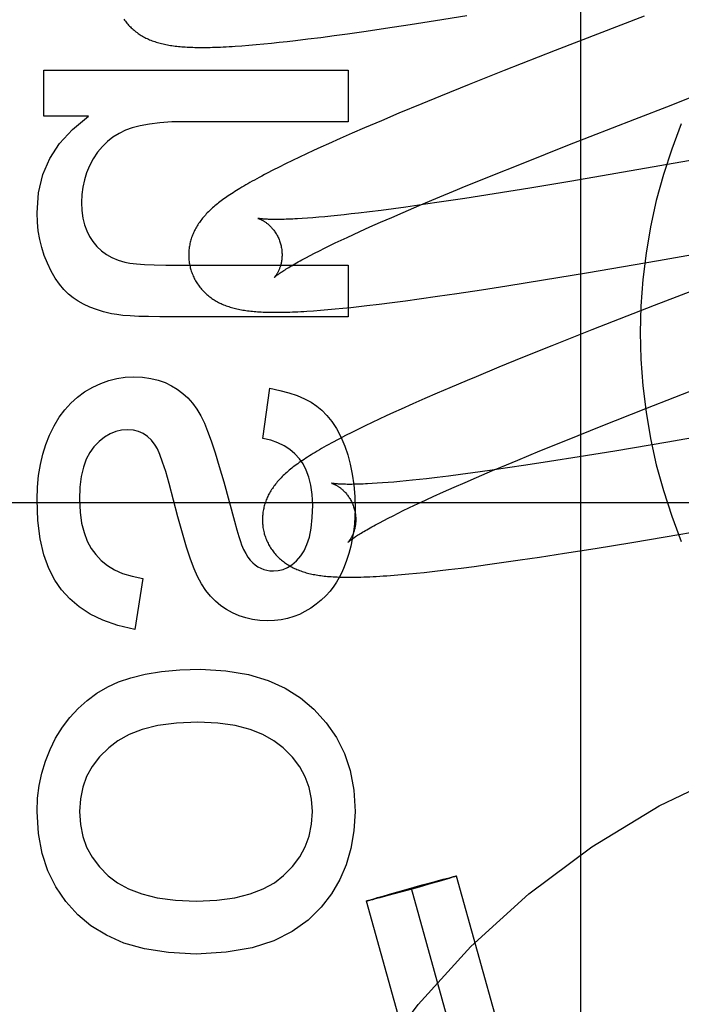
# Model space of a CAD drawing. Header units: inches. Extents: x 0 to 293, y 0 to 190.
# Tile 44 of 104: x 84.678 to 84.82, y 99.757 to 99.968. Entities that reach past the tile are written whole.
import ezdxf

# ---------------------------------------------------------------- set-up
doc = ezdxf.new("R2010")
doc.units = ezdxf.units.IN
doc.header["$LTSCALE"] = 16.1206896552
doc.header["$MEASUREMENT"] = 0
doc.linetypes.add('HIDDEN', pattern=[0.2, 0.1, -0.1])
doc.layers.add('DEFAULT_2', color=8, linetype='HIDDEN')
doc.layers.add('RIGHT_OR_MAIN_DOOR_ASSEMBLY', color=7, linetype='CONTINUOUS')

msp = doc.modelspace()

# ---------------------------------------------------------------- linework, layer by layer
at = {"layer": 'DEFAULT_2', "color": 8, "linetype": 'HIDDEN'}
for p, q in [((84.79856609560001, 99.5598561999), (84.79856609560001, 100.1646600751)), ((84.7674471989, 99.967652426), (84.7741501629, 99.9687348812)), ((84.8121209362, 99.96862046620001), (84.7930963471, 99.961224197)), ((84.7567195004, 99.9659933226), (84.7620071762, 99.9667981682)), ((84.7620071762, 99.9667981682), (84.7674471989, 99.967652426)), ((84.74286901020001, 99.96404873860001), (84.7457080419, 99.9644234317)), ((84.7457080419, 99.9644234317), (84.7486200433, 99.96482202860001)), ((84.7486200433, 99.96482202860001), (84.7526111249, 99.9653887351)), ((84.7526111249, 99.9653887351), (84.7567195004, 99.9659933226)), ((84.72594866, 99.9622473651), (84.727454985, 99.96236487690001)), ((84.727454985, 99.96236487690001), (84.72903415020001, 99.96250003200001)), ((84.72903415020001, 99.96250003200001), (84.7306483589, 99.9626494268)), ((84.7306483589, 99.9626494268), (84.7322867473, 99.96281142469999)), ((84.7322867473, 99.96281142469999), (84.73396009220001, 99.9629865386)), ((84.73396009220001, 99.9629865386), (84.7356720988, 99.9631747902)), ((84.7356720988, 99.9631747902), (84.7374199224, 99.96337554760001)), ((84.7374199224, 99.96337554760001), (84.74010577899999, 99.9636990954)), ((84.74010577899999, 99.9636990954), (84.74286901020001, 99.96404873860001)), ((84.7930963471, 99.961224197), (84.78213958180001, 99.9569072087)), ((84.6835484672, 99.9471339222), (84.6835484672, 99.9570180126)), ((84.6835484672, 99.9570180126), (84.7487462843, 99.9570180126)), ((84.7487462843, 99.9570180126), (84.7487462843, 99.9459674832)), ((84.78213958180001, 99.9569072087), (84.7746901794, 99.9539322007)), ((84.7746901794, 99.9539322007), (84.7684981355, 99.95142594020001)), ((84.76448660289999, 99.94978206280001), (84.7596199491, 99.9477617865)), ((84.7684981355, 99.95142594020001), (84.76448660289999, 99.94978206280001)), ((84.8101233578, 99.9465001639), (84.81795636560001, 99.94953712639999)), ((84.7596199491, 99.9477617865), (84.7558556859, 99.94617583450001)), ((84.693125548, 99.9471339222), (84.6835484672, 99.9471339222)), ((84.7487462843, 99.9459674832), (84.7138144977, 99.9459674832)), ((84.7558556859, 99.94617583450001), (84.7522147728, 99.9446186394)), ((84.7957880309, 99.9408993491), (84.8101233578, 99.9465001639)), ((84.7495696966, 99.9434705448), (84.7470013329, 99.942339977)), ((84.7522147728, 99.9446186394), (84.7495696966, 99.9434705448)), ((84.8602381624, 99.9442500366), (84.7966576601, 99.9332369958)), ((84.7445097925, 99.94122608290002), (84.7428946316, 99.9404936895)), ((84.7470013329, 99.942339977), (84.7445097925, 99.94122608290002)), ((84.7397834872, 99.93905620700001), (84.7382772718, 99.9383456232)), ((84.7413200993, 99.93977091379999), (84.7397834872, 99.93905620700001)), ((84.7428946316, 99.9404936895), (84.7413200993, 99.93977091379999)), ((84.78620076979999, 99.93710194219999), (84.7957880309, 99.9408993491)), ((84.7353435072, 99.9369281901), (84.7339449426, 99.9362341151)), ((84.73679494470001, 99.9376354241), (84.7353435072, 99.9369281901)), ((84.7382772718, 99.9383456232), (84.73679494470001, 99.9376354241)), ((84.77903300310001, 99.9342222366), (84.78620076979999, 99.93710194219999)), ((84.7326220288, 99.93556456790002), (84.7313868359, 99.9349263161)), ((84.7339449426, 99.9362341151), (84.7326220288, 99.93556456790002)), ((84.7731420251, 99.9318207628), (84.77903300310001, 99.9342222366)), ((84.7966576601, 99.9332369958), (84.7876371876, 99.93173509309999)), ((84.7876371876, 99.93173509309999), (84.7800156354, 99.9305024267)), ((84.7639490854, 99.92798837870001), (84.76752441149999, 99.92949328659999)), ((84.7687058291, 99.9287587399), (84.7648338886, 99.9281927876)), ((84.773734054, 99.9295191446), (84.7687058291, 99.9287587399)), ((84.7800156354, 99.9305024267), (84.773734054, 99.9295191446)), ((84.7509130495, 99.92635588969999), (84.7493715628, 99.9261786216)), ((84.7533135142, 99.9266445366), (84.7509130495, 99.92635588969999)), ((84.755815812, 99.9269598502), (84.7533135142, 99.9266445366)), ((84.7584154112, 99.9273010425), (84.755815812, 99.9269598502)), ((84.7580556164, 99.9254569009), (84.760522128, 99.9265250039)), ((84.7611077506, 99.92766724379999), (84.7584154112, 99.9273010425)), ((84.760522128, 99.9265250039), (84.7639490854, 99.92798837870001)), ((84.7648338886, 99.9281927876), (84.7611077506, 99.92766724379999)), ((84.740017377, 99.92528945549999), (84.7389023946, 99.9252131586)), ((84.7411904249, 99.9253783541), (84.740017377, 99.92528945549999)), ((84.7424200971, 99.9254799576), (84.7411904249, 99.9253783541)), ((84.74370510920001, 99.9255943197), (84.7424200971, 99.9254799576)), ((84.7450441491, 99.92572144), (84.74370510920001, 99.9255943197)), ((84.7464357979, 99.92586126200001), (84.7450441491, 99.92572144)), ((84.7478787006, 99.9260136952), (84.7464357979, 99.92586126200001)), ((84.7493715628, 99.9261786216), (84.7478787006, 99.9260136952)), ((84.7534082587, 99.92340323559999), (84.7556829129, 99.92441578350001)), ((84.7556829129, 99.92441578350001), (84.7580556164, 99.9254569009)), ((84.7498469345, 99.92178389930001), (84.7512360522, 99.922421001)), ((84.7512360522, 99.922421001), (84.7534082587, 99.92340323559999)), ((84.8151918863, 99.91621765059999), (84.85264358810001, 99.9227563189)), ((84.7459760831, 99.9199636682), (84.747215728, 99.92055464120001)), ((84.747215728, 99.92055464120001), (84.7485064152, 99.92116158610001)), ((84.7485064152, 99.92116158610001), (84.7498469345, 99.92178389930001)), ((84.7415512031, 99.91777267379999), (84.74257519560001, 99.9182931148)), ((84.74257519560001, 99.9182931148), (84.74365469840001, 99.91883223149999)), ((84.74365469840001, 99.91883223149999), (84.74478869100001, 99.9193893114)), ((84.74478869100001, 99.9193893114), (84.7459760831, 99.9199636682)), ((84.7396750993, 99.9167917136), (84.74058403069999, 99.9172718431)), ((84.74058403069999, 99.9172718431), (84.7415512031, 99.91777267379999)), ((84.7998296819, 99.9135875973), (84.8151918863, 99.91621765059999)), ((84.7125866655, 99.9152103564), (84.7487462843, 99.9152103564)), ((84.7487462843, 99.9152103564), (84.7487462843, 99.9041598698)), ((84.782753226, 99.91078419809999), (84.79060210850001, 99.91205204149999)), ((84.79060210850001, 99.91205204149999), (84.7998296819, 99.9135875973)), ((84.7720167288, 99.9091285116), (84.7773074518, 99.90993122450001)), ((84.7773074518, 99.90993122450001), (84.782753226, 99.91078419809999)), ((84.82661739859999, 99.9113283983), (84.8142635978, 99.9065328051)), ((84.7581728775, 99.90719484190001), (84.7610086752, 99.90756656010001)), ((84.7610086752, 99.90756656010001), (84.7639181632, 99.907962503)), ((84.7639181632, 99.907962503), (84.767908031, 99.90852628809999)), ((84.767908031, 99.90852628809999), (84.7720167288, 99.9091285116)), ((84.7413076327, 99.9054247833), (84.7427876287, 99.90553674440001)), ((84.7427876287, 99.90553674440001), (84.7443461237, 99.90566669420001)), ((84.7443461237, 99.90566669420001), (84.7459628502, 99.9058130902)), ((84.7459628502, 99.9058130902), (84.7476143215, 99.9059734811)), ((84.7476143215, 99.9059734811), (84.7492894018, 99.90614617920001)), ((84.7492894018, 99.90614617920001), (84.75099251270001, 99.9063310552)), ((84.75099251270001, 99.9063310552), (84.7527310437, 99.9065284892)), ((84.7527310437, 99.9065284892), (84.755411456, 99.9068482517)), ((84.755411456, 99.9068482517), (84.7581728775, 99.90719484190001)), ((84.8142635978, 99.9065328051), (84.8009741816, 99.90132141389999)), ((84.7487462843, 99.9041598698), (84.7083506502, 99.9041598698)), ((84.8009741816, 99.90132141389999), (84.79236867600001, 99.8978986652)), ((84.79236867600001, 99.8978986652), (84.7861092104, 99.8953751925)), ((84.7861092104, 99.8953751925), (84.7810474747, 99.8933078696)), ((84.7810474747, 99.8933078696), (84.7761464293, 99.89127807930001)), ((84.7742350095, 99.8904776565), (84.7705020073, 99.88889785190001)), ((84.7761464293, 99.89127807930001), (84.7742350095, 99.8904776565)), ((84.7304516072, 99.87800704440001), (84.7319250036, 99.88881196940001)), ((84.7705020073, 99.88889785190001), (84.7677846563, 99.8877321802)), ((84.8125120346, 99.884475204), (84.8268518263, 99.8900731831)), ((84.7651412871, 99.8865835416), (84.7625753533, 99.8854526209)), ((84.7677846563, 99.8877321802), (84.7651412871, 99.8865835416)), ((84.7600874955, 99.88433879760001), (84.75847256, 99.8836053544)), ((84.7625753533, 99.8854526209), (84.7600874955, 99.88433879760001)), ((84.80290514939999, 99.8806750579), (84.8125120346, 99.884475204)), ((84.7553587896, 99.8821640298), (84.7538628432, 99.8814568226)), ((84.7568953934, 99.8828801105), (84.7553587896, 99.8821640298)), ((84.75847256, 99.8836053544), (84.7568953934, 99.8828801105)), ((84.7509621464, 99.88005230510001), (84.7495485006, 99.8793490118)), ((84.75239997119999, 99.88075444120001), (84.7509621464, 99.88005230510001)), ((84.7538628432, 99.8814568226), (84.75239997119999, 99.88075444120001)), ((84.7957125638, 99.87779045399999), (84.80290514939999, 99.8806750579)), ((84.8335118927, 99.8800681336), (84.8172095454, 99.87725307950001)), ((84.7495485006, 99.8793490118), (84.74818239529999, 99.8786553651)), ((84.789793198, 99.87538263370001), (84.7957125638, 99.87779045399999)), ((84.8172095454, 99.87725307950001), (84.80586607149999, 99.87534582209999)), ((84.7850628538, 99.87343069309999), (84.789793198, 99.87538263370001)), ((84.7981993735, 99.8740940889), (84.79186068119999, 99.8730896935)), ((84.80586607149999, 99.87534582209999), (84.7981993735, 99.8740940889)), ((84.7828428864, 99.87172359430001), (84.77905180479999, 99.8711773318)), ((84.77966087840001, 99.8711637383), (84.781426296, 99.8719096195)), ((84.781426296, 99.8719096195), (84.7850628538, 99.87343069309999)), ((84.7867718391, 99.8723083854), (84.7828428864, 99.87172359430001)), ((84.79186068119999, 99.8730896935), (84.7867718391, 99.8723083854)), ((84.7654814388, 99.8694236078), (84.7639863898, 99.86925696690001)), ((84.7678132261, 99.8696963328), (84.7654814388, 99.8694236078)), ((84.77024813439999, 99.8699958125), (84.7678132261, 99.8696963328)), ((84.7727816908, 99.8703213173), (84.77024813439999, 99.8699958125)), ((84.7754094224, 99.8706720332), (84.7727816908, 99.8703213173)), ((84.7737821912, 99.868637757), (84.7762424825, 99.869703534)), ((84.77905180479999, 99.8711773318), (84.7754094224, 99.8706720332)), ((84.7762424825, 99.869703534), (84.77966087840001, 99.8711637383)), ((84.7220726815, 99.86872649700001), (84.7243834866, 99.8602951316)), ((84.7549697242, 99.8684401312), (84.7539048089, 99.8683734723)), ((84.7560933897, 99.8685191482), (84.7549697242, 99.8684401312)), ((84.7572742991, 99.8686106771), (84.7560933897, 99.8685191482)), ((84.758510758, 99.86871478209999), (84.7572742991, 99.8686106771)), ((84.7598013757, 99.86883148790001), (84.758510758, 99.86871478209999)), ((84.76114501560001, 99.86896079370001), (84.7598013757, 99.86883148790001)), ((84.7625404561, 99.86910265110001), (84.76114501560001, 99.86896079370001)), ((84.7639863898, 99.86925696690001), (84.7625404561, 99.86910265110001)), ((84.7691468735, 99.8665886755), (84.7714155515, 99.8675989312)), ((84.7714155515, 99.8675989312), (84.7737821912, 99.868637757)), ((84.7655948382, 99.8649729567), (84.7669803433, 99.8656086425)), ((84.7669803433, 99.8656086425), (84.7691468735, 99.8665886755)), ((85.14876609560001, 99.86426010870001), (84.64876609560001, 99.86426010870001)), ((84.7605500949, 99.8625838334), (84.7617342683, 99.8631568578)), ((84.7617342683, 99.8631568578), (84.76297059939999, 99.86374648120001)), ((84.76297059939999, 99.86374648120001), (84.7642578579, 99.8643520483)), ((84.7642578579, 99.8643520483), (84.7655948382, 99.8649729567)), ((84.7563567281, 99.8604712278), (84.7573211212, 99.8609708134)), ((84.7573211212, 99.8609708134), (84.7583424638, 99.86149011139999)), ((84.7583424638, 99.86149011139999), (84.7594191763, 99.8620280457)), ((84.7594191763, 99.8620280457), (84.7605500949, 99.8625838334)), ((84.7554504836, 99.8599923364), (84.7563567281, 99.8604712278)), ((84.81997692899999, 99.85753452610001), (84.8388353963, 99.8607931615)), ((84.809541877, 99.8557801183), (84.81997692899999, 99.85753452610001)), ((84.8016352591, 99.8544874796), (84.809541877, 99.8557801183)), ((84.7855803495, 99.85200840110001), (84.7897236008, 99.85262479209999)), ((84.7897236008, 99.85262479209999), (84.79505048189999, 99.8534429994)), ((84.79505048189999, 99.8534429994), (84.8016352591, 99.8544874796)), ((84.77294418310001, 99.8502738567), (84.77573959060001, 99.8506347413)), ((84.77573959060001, 99.8506347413), (84.778609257, 99.8510200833)), ((84.778609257, 99.8510200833), (84.7815514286, 99.85142890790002)), ((84.7815514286, 99.85142890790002), (84.7855803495, 99.85200840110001)), ((84.7585582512, 99.8487439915), (84.7601424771, 99.8488760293)), ((84.7601424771, 99.8488760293), (84.7617419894, 99.8490208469)), ((84.7617419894, 99.8490208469), (84.7633638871, 99.8491782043)), ((84.7633638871, 99.8491782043), (84.7650190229, 99.84934855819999)), ((84.7650190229, 99.84934855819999), (84.766714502, 99.8495322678)), ((84.766714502, 99.8495322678), (84.7684500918, 99.84972902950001)), ((84.7684500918, 99.84972902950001), (84.7702224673, 99.8499381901)), ((84.7702224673, 99.8499381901), (84.77294418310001, 99.8502738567)), ((84.7047285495, 99.84804797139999), (84.7030095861, 99.8371203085)), ((84.76462158, 99.7823248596), (84.76739737, 99.7830810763)), ((84.7681617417, 99.7830853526), (84.7665089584, 99.7826124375)), ((84.76739737, 99.7830810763), (84.7690886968, 99.78353364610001)), ((84.7695762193, 99.7834961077), (84.7681617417, 99.7830853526)), ((84.7690886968, 99.78353364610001), (84.7700744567, 99.7837926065)), ((84.7703579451, 99.7837270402), (84.7695762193, 99.7834961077)), ((84.7700744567, 99.7837926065), (84.7706625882, 99.78394418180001)), ((84.7708984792, 99.7838896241), (84.7703579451, 99.7837270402)), ((84.7706625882, 99.78394418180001), (84.7710576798, 99.7840438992)), ((84.7711712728, 99.7839732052), (84.7708984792, 99.7838896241)), ((84.7710576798, 99.7840438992), (84.7713078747, 99.7841055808)), ((84.771403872, 99.7840458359), (84.7711712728, 99.7839732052)), ((84.7713078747, 99.7841055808), (84.7714520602, 99.78414030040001)), ((84.7715360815, 99.7840880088), (84.771403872, 99.7840458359)), ((84.7716496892, 99.7841250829), (84.7715360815, 99.7840880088)), ((84.8107745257, 99.64454519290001), (84.7719337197, 99.7842350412)), ((84.7599768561, 99.78078747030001), (84.7572010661, 99.7800312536)), ((84.75808947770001, 99.7804998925), (84.7611879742, 99.7813731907)), ((84.7634104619, 99.7817391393), (84.7599768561, 99.78078747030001)), ((84.7611879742, 99.7813731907), (84.76462158, 99.7823248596)), ((84.80114002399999, 99.6418663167), (84.7622992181, 99.781556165)), ((84.7665089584, 99.7826124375), (84.7634104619, 99.7817391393)), ((84.7915055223, 99.6391874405), (84.7526647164, 99.77887728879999)), ((84.75294874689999, 99.77898724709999), (84.7530623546, 99.77902432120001)), ((84.7530623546, 99.77902432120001), (84.7531945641, 99.77906649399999)), ((84.75329056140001, 99.77900674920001), (84.7531463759, 99.77897202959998)), ((84.7531945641, 99.77906649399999), (84.7534271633, 99.7791391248)), ((84.7535407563, 99.7790684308), (84.75329056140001, 99.77900674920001)), ((84.7534271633, 99.7791391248), (84.7536999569, 99.7792227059)), ((84.7539358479, 99.7791681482), (84.7535407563, 99.7790684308)), ((84.7536999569, 99.7792227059), (84.754240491, 99.77938528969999)), ((84.75452397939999, 99.77931972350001), (84.7539358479, 99.7791681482)), ((84.754240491, 99.77938528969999), (84.7550222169, 99.77961622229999)), ((84.75550973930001, 99.7795786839), (84.75452397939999, 99.77931972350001)), ((84.7550222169, 99.77961622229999), (84.7564366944, 99.7800269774)), ((84.7572010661, 99.7800312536), (84.75550973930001, 99.7795786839)), ((84.7564366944, 99.7800269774), (84.75808947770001, 99.7804998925))]:
    msp.add_line(p, q, dxfattribs=at)
for points in [[(84.70067933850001, 99.9679702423), (84.7008358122, 99.9677435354), (84.7009972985, 99.9675213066), (84.7011637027, 99.96730356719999), (84.7013349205, 99.96709033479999), (84.701510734, 99.9668817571), (84.70169093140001, 99.9666779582), (84.70187538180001, 99.9664789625), (84.7020638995, 99.96628485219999), (84.7022564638, 99.9660955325), (84.7024530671, 99.9659109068), (84.7026535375, 99.96573104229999), (84.7028576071, 99.965556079), (84.7030656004, 99.9653856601), (84.7032776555, 99.9652196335), (84.7034942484, 99.96505762), (84.7037159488, 99.96489924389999), (84.70394286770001, 99.9647445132), (84.70417552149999, 99.9645931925), (84.7044134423, 99.9644457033), (84.7046565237, 99.9643021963), (84.7049041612, 99.96416307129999), (84.7051557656, 99.9640286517), (84.7054110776, 99.9638990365), (84.7056695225, 99.9637744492), (84.70593145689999, 99.96365464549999), (84.7061970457, 99.96353949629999), (84.7064664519, 99.9634288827), (84.7067399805, 99.96332264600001), (84.707017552, 99.96322078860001), (84.7072992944, 99.9631232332), (84.7075850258, 99.9630300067), (84.7078746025, 99.9629411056), (84.7081680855, 99.96285645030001), (84.7084655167, 99.9627759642), (84.7087668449, 99.9626995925), (84.7090720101, 99.9626272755), (84.7093810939, 99.9625589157), (84.7096940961, 99.9624944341), (84.7100111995, 99.9624337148), (84.7103325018, 99.96237666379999), (84.7106582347, 99.9623231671), (84.7109885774, 99.9622731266), (84.7113237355, 99.9622264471), (84.7116637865, 99.9621830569), (84.7120092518, 99.9621428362), (84.7123605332, 99.96210569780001), (84.7127181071, 99.9620715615), (84.7130824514, 99.9620403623), (84.7134540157, 99.9620120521), (84.7138332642, 99.9619865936), (84.71422067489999, 99.96196396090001), (84.71461674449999, 99.96194413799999), (84.7150219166, 99.961927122), (84.7154366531, 99.9619129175), (84.7158614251, 99.96190153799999), (84.7162966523, 99.96189300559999), (84.7167429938, 99.9618873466), (84.7172010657, 99.9618845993), (84.7176715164, 99.9618848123), (84.7181550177, 99.9618880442), (84.71865222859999, 99.9618943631), (84.719163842, 99.9619038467), (84.7196905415, 99.961916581), (84.7202330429, 99.96193266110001), (84.7207920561, 99.96195218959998), (84.72136832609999, 99.96197527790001), (84.7219625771, 99.96200204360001), (84.7225755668, 99.9620326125), (84.7232080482, 99.9620671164), (84.7238607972, 99.96210569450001), (84.7245346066, 99.9621484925), (84.72594866, 99.9622473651)], [(84.81795636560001, 99.94953712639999), (84.8213166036, 99.95083725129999), (84.8224357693, 99.9512700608)], [(84.6820750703, 99.9264449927), (84.68242028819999, 99.9307379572), (84.6833326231, 99.9346410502), (84.6847825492, 99.9381055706), (84.6868586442, 99.94127762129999), (84.6896494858, 99.94430330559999), (84.693125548, 99.9471339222)], [(84.7138144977, 99.9459674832), (84.7109520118, 99.94590354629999), (84.7083946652, 99.94573745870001), (84.7061531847, 99.945464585), (84.70419538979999, 99.94509883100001), (84.70248909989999, 99.9446541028), (84.7010450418, 99.9441257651)], [(84.7010450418, 99.9441257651), (84.6996377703, 99.9434491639), (84.6983411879, 99.94264470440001), (84.697164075, 99.9417229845), (84.6960800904, 99.9406522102), (84.695062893, 99.9394005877), (84.6941212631, 99.9379787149)], [(84.6941212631, 99.9379787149), (84.69333643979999, 99.9365009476), (84.6927002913, 99.935005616), (84.69221604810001, 99.9335048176), (84.69187401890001, 99.93196226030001), (84.6916645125, 99.93034165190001), (84.6915907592, 99.92865509)], [(84.7313868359, 99.9349263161), (84.7308018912, 99.9346191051), (84.73023754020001, 99.9343193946), (84.7296930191, 99.9340269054), (84.7291676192, 99.9337413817), (84.7286605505, 99.9334625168), (84.7281711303, 99.93319005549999), (84.7276984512, 99.9329236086), (84.7272417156, 99.93266283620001), (84.7268000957, 99.93240736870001), (84.7263728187, 99.9321568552), (84.7259591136, 99.9319109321), (84.7255582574, 99.93166924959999), (84.725169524, 99.9314314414), (84.7247922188, 99.9311971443), (84.7244257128, 99.9309660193), (84.7240693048, 99.93073766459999), (84.7237226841, 99.9305119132), (84.7233854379, 99.93028852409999), (84.72305722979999, 99.9300672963), (84.7227377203, 99.92984801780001), (84.7224265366, 99.9296304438), (84.722123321, 99.9294143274), (84.7218277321, 99.9291994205), (84.7215394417, 99.9289854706), (84.7212581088, 99.9287722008), (84.7209833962, 99.92855931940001), (84.7207150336, 99.9283465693), (84.7204526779, 99.92813361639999), (84.7201962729, 99.9279203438), (84.7199456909, 99.92770656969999)], [(84.76752441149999, 99.92949328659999), (84.7721857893, 99.93142740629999), (84.7731420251, 99.9318207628)], [(84.6915907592, 99.92865509), (84.6916765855, 99.9269063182), (84.69189640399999, 99.9253057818), (84.6922554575, 99.9238591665), (84.6927380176, 99.92254941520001), (84.69332835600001, 99.921359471), (84.6940317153, 99.9202950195)], [(84.6842851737, 99.9156400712), (84.6836281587, 99.917266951), (84.683084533, 99.9189587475), (84.6826523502, 99.9207110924), (84.6823374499, 99.92253709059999), (84.68214567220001, 99.9244498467), (84.6820750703, 99.9264449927)], [(84.7199456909, 99.92770656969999), (84.7197007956, 99.92749209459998), (84.719461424, 99.92727668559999), (84.71922752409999, 99.9270602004), (84.7189989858, 99.9268424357), (84.7187758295, 99.92662330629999), (84.7185580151, 99.9264026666), (84.7183456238, 99.9261804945), (84.718138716, 99.9259567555), (84.7179373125, 99.9257313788), (84.7177414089, 99.92550427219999), (84.7175511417, 99.9252755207), (84.7173666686, 99.92504526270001), (84.7171879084, 99.9248133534), (84.7170149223, 99.9245798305), (84.7168475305, 99.92434439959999), (84.7166856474, 99.9241068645), (84.7165292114, 99.9238670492), (84.7163780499, 99.9236245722), (84.7162325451, 99.9233799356), (84.716092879, 99.9231333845), (84.7159593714, 99.9228854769), (84.715832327, 99.92263686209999), (84.7157117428, 99.9223876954), (84.7155977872, 99.9221385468), (84.715490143, 99.9218889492), (84.7153887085, 99.92163883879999), (84.7152931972, 99.92138760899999), (84.7152033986, 99.9211346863), (84.7151192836, 99.9208798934), (84.7150407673, 99.92062278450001), (84.71496800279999, 99.92036360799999), (84.7149011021, 99.92010251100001), (84.7148401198, 99.91983940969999), (84.7147851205, 99.91957422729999), (84.71473622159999, 99.9193071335), (84.7146935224, 99.9190382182), (84.71465713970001, 99.9187676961), (84.7146271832, 99.9184958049), (84.7146037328, 99.91822261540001), (84.7145868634, 99.9179481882), (84.71457666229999, 99.9176728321), (84.71457320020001, 99.9173968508), (84.7145765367, 99.9171203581), (84.7145867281, 99.9168434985), (84.7146038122, 99.916566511), (84.71462782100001, 99.9162895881), (84.7146587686, 99.9160130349), (84.71469664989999, 99.9157371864), (84.7147414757, 99.9154621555), (84.7147932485, 99.9151880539), (84.7148519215, 99.91491522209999), (84.7149174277, 99.91464400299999), (84.71497909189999, 99.9144125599)], [(84.7294076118, 99.9252355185), (84.72939477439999, 99.9252383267), (84.72938411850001, 99.9252407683), (84.729389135, 99.9252394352), (84.7294039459, 99.9252354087), (84.7294264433, 99.92522897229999), (84.7294562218, 99.92522001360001), (84.7294930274, 99.9252083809), (84.72953661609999, 99.9251939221), (84.7295865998, 99.92517653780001), (84.7296426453, 99.92515611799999), (84.7297043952, 99.9251325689), (84.7297715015, 99.9251058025), (84.7298436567, 99.9250757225), (84.7299204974, 99.9250422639), (84.7300018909, 99.9250052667), (84.7300876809, 99.92496457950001), (84.73017760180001, 99.924920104), (84.73027142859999, 99.9248717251), (84.7303689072, 99.9248193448), (84.7304697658, 99.924762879), (84.7305738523, 99.92470217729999), (84.7306809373, 99.92463713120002), (84.7307909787, 99.92456751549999), (84.7309039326, 99.9244930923), (84.7310195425, 99.9244137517), (84.7311375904, 99.924329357), (84.7312578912, 99.92423974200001), (84.7313801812, 99.9241447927), (84.731504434, 99.92404419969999), (84.7316306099, 99.9239376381), (84.7317583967, 99.9238249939), (84.7318875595, 99.9237060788), (84.7320177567, 99.92358079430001), (84.73214861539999, 99.92344907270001), (84.7322799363, 99.92331066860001), (84.7324115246, 99.92316531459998), (84.7325429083, 99.9230130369), (84.7326736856, 99.92285379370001), (84.7328034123, 99.92268760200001), (84.7329316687, 99.9225144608), (84.7330579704, 99.9223344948), (84.7331818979, 99.92214776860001), (84.7333028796, 99.9219546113), (84.7334203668, 99.9217553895), (84.7335339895, 99.9215502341), (84.7336434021, 99.9213392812), (84.7337480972, 99.9211230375), (84.7338476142, 99.9209020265), (84.7339416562, 99.9206764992), (84.7340299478, 99.9204467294), (84.7341121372, 99.9202133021), (84.7341878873, 99.9199769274), (84.73424808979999, 99.91977033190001)], [(84.7389023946, 99.9252131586), (84.73784692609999, 99.92514928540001), (84.737341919, 99.9251219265), (84.7368522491, 99.925097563), (84.7363780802, 99.92507614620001), (84.73591953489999, 99.9250576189), (84.7354767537, 99.9250419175), (84.7350498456, 99.9250289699), (84.7346389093, 99.92501869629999), (84.73424402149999, 99.9250110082), (84.733865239, 99.9250058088), (84.73350260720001, 99.92500299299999), (84.7331561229, 99.92500244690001), (84.73282576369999, 99.92500404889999), (84.7325115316, 99.9250076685), (84.7322133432, 99.9250131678), (84.7319313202, 99.925020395), (84.7316654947, 99.9250291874), (84.7314158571, 99.925039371), (84.7311824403, 99.9250507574), (84.7309649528, 99.9250631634), (84.7307632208, 99.9250763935), (84.73057686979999, 99.92509026), (84.7304055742, 99.925104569), (84.7302490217, 99.92511912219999), (84.73010688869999, 99.9251337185), (84.7299788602, 99.9251481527), (84.7298646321, 99.925162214), (84.72976378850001, 99.9251757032), (84.7296759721, 99.9251884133), (84.7296006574, 99.92520016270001), (84.7295373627, 99.92521076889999), (84.72948561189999, 99.92522005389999), (84.729444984, 99.92522783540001), (84.7294148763, 99.92523397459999), (84.7294076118, 99.9252355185)], [(84.6940317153, 99.9202950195), (84.6949164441, 99.9192339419), (84.6958940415, 99.918306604), (84.6969530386, 99.9175175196), (84.69812784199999, 99.91685314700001), (84.699452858, 99.9162999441), (84.7009166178, 99.9158624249)], [(84.7342480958, 99.91977031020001), (84.7343038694, 99.91955953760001), (84.7343609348, 99.9193179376), (84.7344109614, 99.919075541), (84.7344538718, 99.9188331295), (84.7344896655, 99.9185913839), (84.7345184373, 99.91835068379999), (84.73454031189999, 99.9181113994), (84.7345554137, 99.9178742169), (84.7345639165, 99.9176398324), (84.7345660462, 99.9174085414), (84.7345620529, 99.91718064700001), (84.7345522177, 99.9169567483), (84.7345368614, 99.91673742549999), (84.73451631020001, 99.91652294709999), (84.734490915, 99.91631366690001), (84.7344610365, 99.9161098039), (84.73442704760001, 99.91591160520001), (84.73438931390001, 99.9157192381), (84.73434822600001, 99.9155329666), (84.7343040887, 99.915352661), (84.7342571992, 99.9151782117), (84.7342079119, 99.9150097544), (84.7341565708, 99.9148473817), (84.7341034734, 99.9146910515), (84.7340489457, 99.9145408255), (84.7339931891, 99.9143964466), (84.7339363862, 99.91425766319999), (84.7338788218, 99.9141245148), (84.7338207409, 99.913996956), (84.7337624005, 99.91387498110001), (84.73370407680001, 99.9137586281), (84.73364592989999, 99.9136477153), (84.7335881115, 99.9135420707), (84.73353087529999, 99.91344172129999), (84.73347443, 99.91334661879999), (84.733419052, 99.9132568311), (84.7333650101, 99.9131724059), (84.7333125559, 99.9130933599), (84.733261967, 99.9130197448), (84.7332134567, 99.9129515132), (84.73316722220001, 99.9128885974), (84.7331236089, 99.9128311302), (84.7330829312, 99.91277918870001), (84.7330455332, 99.9127328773), (84.73301177, 99.9126923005), (84.7329819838, 99.91265753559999), (84.7329565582, 99.91262869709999), (84.7329357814, 99.9126057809), (84.7329199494, 99.9125887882), (84.7329094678, 99.9125778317), (84.7329047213, 99.9125729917)], [(84.7009166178, 99.9158624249), (84.7019640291, 99.91566426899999), (84.70335693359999, 99.9155016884), (84.7050826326, 99.9153744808), (84.7071792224, 99.9152832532), (84.7096847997, 99.9152286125), (84.7125866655, 99.9152103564)], [(84.7329061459, 99.9125743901), (84.7329141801, 99.9125821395), (84.73292935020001, 99.9125964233), (84.7329522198, 99.91261744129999), (84.7329833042, 99.9126453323), (84.7330232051, 99.91268029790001), (84.73307234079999, 99.91272236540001), (84.73313117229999, 99.9127715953), (84.7332001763, 99.91282805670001), (84.73327983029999, 99.9128918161), (84.73337058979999, 99.9129629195), (84.7334729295, 99.91304142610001), (84.7335872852, 99.91312736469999), (84.7337141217, 99.91322078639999), (84.7338538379, 99.91332169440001), (84.7340068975, 99.91343014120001), (84.734173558, 99.9135460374), (84.7343541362, 99.9136693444), (84.7345488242, 99.91379994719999), (84.7347578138, 99.9139377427), (84.7349812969, 99.9140826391), (84.7352194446, 99.91423454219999), (84.735472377, 99.9143933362), (84.7357402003, 99.9145589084), (84.736022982, 99.9147311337), (84.736320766, 99.9149098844), (84.7366335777, 99.91509503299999), (84.7369614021, 99.9152864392), (84.7373042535, 99.9154839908), (84.7376621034, 99.9156875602), (84.7380349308, 99.9158970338), (84.7384226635, 99.9161122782), (84.7388252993, 99.91633320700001), (84.73924278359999, 99.9165597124), (84.7396750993, 99.9167917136)], [(84.6898104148, 99.9082116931), (84.6888182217, 99.9090039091), (84.68785157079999, 99.90996847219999), (84.686907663, 99.9110997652), (84.6859948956, 99.91241463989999), (84.6851216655, 99.9139299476), (84.6842851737, 99.9156400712)], [(84.7149790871, 99.9144125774), (84.71504514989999, 99.9141844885), (84.7151294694, 99.91391693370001), (84.7152205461, 99.9136515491), (84.71531825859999, 99.913388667), (84.7154224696, 99.913128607), (84.7155331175, 99.9128714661), (84.7156501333, 99.9126173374), (84.715773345, 99.9123665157), (84.7159025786, 99.9121192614), (84.71603770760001, 99.9118757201), (84.716178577, 99.9116360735), (84.7163250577, 99.91140042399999), (84.7164770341, 99.91116884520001), (84.7166342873, 99.9109415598), (84.7167965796, 99.9107187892), (84.7169638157, 99.91050054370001), (84.7171358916, 99.91028683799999), (84.7173125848, 99.9100778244), (84.717493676, 99.9098736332), (84.7176790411, 99.9096742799), (84.7178685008, 99.9094798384), (84.7180620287, 99.9092902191), (84.71825961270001, 99.9091053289), (84.71846108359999, 99.90892523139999), (84.7186661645, 99.9087500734), (84.7188752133, 99.90857947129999), (84.7190884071, 99.90841324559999), (84.7193062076, 99.90825103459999), (84.7195291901, 99.9080924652), (84.71975744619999, 99.9079375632), (84.7199914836, 99.9077861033), (84.7202308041, 99.9076385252), (84.7204752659, 99.90749499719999), (84.720724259, 99.9073559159), (84.7209771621, 99.90722161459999), (84.7212337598, 99.90709216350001), (84.72149350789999, 99.90696776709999), (84.7217567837, 99.9068481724), (84.7220237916, 99.90673323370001), (84.72229467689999, 99.9066228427), (84.7225697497, 99.906516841), (84.7228489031, 99.9064152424), (84.7231322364, 99.906317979), (84.7234195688, 99.90622507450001), (84.7237107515, 99.90613652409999), (84.7240058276, 99.90605225), (84.724304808, 99.90597218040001), (84.7246076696, 99.90589624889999), (84.7249143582, 99.90582439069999), (84.7252249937, 99.90575649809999), (84.7255396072, 99.9056924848), (84.72585841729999, 99.9056322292), (84.72618156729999, 99.9055756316), (84.7265093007, 99.90552257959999), (84.7268418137, 99.9054729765), (84.7271793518, 99.9054267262), (84.7275220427, 99.9053837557), (84.7278704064, 99.90534395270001), (84.7282248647, 99.9053072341), (84.7285858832, 99.9052735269), (84.72895393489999, 99.9052427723), (84.7293294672, 99.905214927), (84.7297129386, 99.9051899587), (84.7301048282, 99.90516784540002), (84.73050563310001, 99.9051485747), (84.7309157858, 99.9051321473), (84.7313357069, 99.905118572), (84.7317659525, 99.90510786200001), (84.7322070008, 99.90510004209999), (84.7326595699, 99.90509514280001), (84.7331243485, 99.9050932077), (84.733602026, 99.905094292), (84.734093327, 99.9050984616), (84.7345989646, 99.90510579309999), (84.73511969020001, 99.90511637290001), (84.73565624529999, 99.90513029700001), (84.73620945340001, 99.9051476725), (84.7367799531, 99.9051686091), (84.7373685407, 99.9051932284), (84.7379756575, 99.90522164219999), (84.7386018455, 99.9052539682), (84.7392476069, 99.9052903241), (84.7399134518, 99.9053308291), (84.7413076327, 99.9054247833)], [(84.6980271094, 99.90478553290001), (84.696343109, 99.9051919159), (84.694788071, 99.9056683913), (84.6933649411, 99.90621892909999), (84.6920648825, 99.9068316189), (84.69087905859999, 99.9074945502), (84.6898104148, 99.9082116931)], [(84.7083506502, 99.9041598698), (84.7059834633, 99.90417744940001), (84.7038831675, 99.90422987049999), (84.7020574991, 99.9043172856), (84.7004832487, 99.9044392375), (84.6991372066, 99.9045952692), (84.6980271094, 99.90478553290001)], [(84.6922660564, 99.88801388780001), (84.6940023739, 99.88904143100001), (84.6957326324, 99.8898683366), (84.697449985, 99.8904884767), (84.6991749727, 99.8909202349), (84.7009281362, 99.89118199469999), (84.7027026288, 99.8912676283)], [(84.7027026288, 99.8912676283), (84.70464194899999, 99.8911714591), (84.7064226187, 99.890930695), (84.7080337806, 99.8905408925), (84.7095080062, 99.8900153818), (84.7108778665, 99.8893674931), (84.7121325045, 99.8885927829)], [(84.7121325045, 99.8885927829), (84.7132802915, 99.8877246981), (84.7143553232, 99.8867263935), (84.7153576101, 99.8856046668), (84.7162871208, 99.8843391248), (84.7171438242, 99.882909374), (84.7179277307, 99.8813222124)], [(84.7319250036, 99.88881196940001), (84.7340910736, 99.8883644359), (84.7360558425, 99.8878394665), (84.7378136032, 99.8872345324), (84.7393814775, 99.8865572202), (84.74077658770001, 99.8858151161), (84.7419932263, 99.8850056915)], [(84.6847407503, 99.87873251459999), (84.6857434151, 99.88077749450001), (84.68684339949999, 99.8826090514), (84.68803760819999, 99.88421388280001), (84.689335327, 99.885631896), (84.69074584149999, 99.8869029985), (84.6922660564, 99.88801388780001)], [(84.7419932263, 99.8850056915), (84.74311245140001, 99.8841007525), (84.7441904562, 99.8829940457), (84.7452322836, 99.8816942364), (84.7462228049, 99.8801753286), (84.7471468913, 99.8784113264), (84.7480095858, 99.8764108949)], [(84.7015361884, 99.87991021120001), (84.7002031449, 99.8798150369), (84.69892817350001, 99.8795253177), (84.6977224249, 99.879053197), (84.6965524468, 99.878362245), (84.6953847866, 99.87741603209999), (84.6942305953, 99.8762267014)], [(84.7074015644, 99.8766373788), (84.7065939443, 99.87766669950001), (84.7057283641, 99.87849436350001), (84.7048142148, 99.879112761), (84.70382332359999, 99.8795447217), (84.7027275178, 99.879813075), (84.7015361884, 99.87991021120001)], [(84.7179277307, 99.8813222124), (84.71861964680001, 99.8796271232), (84.71938076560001, 99.8775178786), (84.7202121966, 99.8749909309), (84.72111061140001, 99.87205692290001), (84.7220726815, 99.86872649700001)], [(84.6820750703, 99.8649920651), (84.6821666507, 99.8676298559), (84.6824045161, 99.8701224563), (84.6827935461, 99.87246414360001), (84.68331910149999, 99.8746720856), (84.683966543, 99.8767634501), (84.6847407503, 99.87873251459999)], [(84.7382911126, 99.873694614), (84.73730878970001, 99.87477448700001), (84.7362078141, 99.8757099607), (84.7349985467, 99.8765010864), (84.7336499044, 99.8771477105), (84.7321308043, 99.87764967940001), (84.7304516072, 99.87800704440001)], [(84.74818239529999, 99.8786553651), (84.74752578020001, 99.8783164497), (84.74688989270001, 99.8779844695), (84.7462779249, 99.8776612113), (84.7456881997, 99.8773459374), (84.74512052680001, 99.87703869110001), (84.7445735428, 99.87673887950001), (84.7440462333, 99.8764460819), (84.74353759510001, 99.8761598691), (84.7430466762, 99.8758798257), (84.7425725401, 99.8756055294), (84.7421142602, 99.8753365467), (84.7416710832, 99.8750725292), (84.7412422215, 99.87481309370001), (84.740827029, 99.87455792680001), (84.7404248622, 99.87430670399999), (84.7400350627, 99.8740590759), (84.73965701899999, 99.8738147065), (84.73929009, 99.8735732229), (84.7389337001, 99.87333427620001), (84.73858719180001, 99.8730974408), (84.7382498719, 99.87286224), (84.7379214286, 99.8726284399), (84.7376013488, 99.8723956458), (84.7372895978, 99.87216379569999), (84.7369859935, 99.8719327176), (84.7366903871, 99.87170225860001), (84.7364025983, 99.8714722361), (84.73612247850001, 99.8712424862), (84.7358498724, 99.8710128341)], [(84.6942305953, 99.8762267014), (84.69336238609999, 99.87505285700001), (84.6926267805, 99.8736090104), (84.6920143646, 99.8719078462), (84.6915533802, 99.86991131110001), (84.6912720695, 99.867581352), (84.6911610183, 99.86493065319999)], [(84.7103626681, 99.8683900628), (84.7096389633, 99.8709390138), (84.70899073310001, 99.87298108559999), (84.7084067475, 99.8745822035), (84.7078757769, 99.87580829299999), (84.7074015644, 99.8766373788)], [(84.7480095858, 99.8764108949), (84.7486482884, 99.87456572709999), (84.7491840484, 99.87256730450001), (84.7496217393, 99.8704203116), (84.7499467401, 99.8681106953), (84.75014442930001, 99.8656244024), (84.7502196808, 99.8629661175)], [(84.7411337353, 99.8637642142), (84.7410236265, 99.86601803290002), (84.7407569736, 99.86802135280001), (84.74032338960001, 99.86976386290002), (84.7397540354, 99.8712764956), (84.7390800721, 99.87259018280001), (84.7382911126, 99.873694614)], [(84.7358498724, 99.8710128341), (84.7355845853, 99.8707830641), (84.7353263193, 99.8705528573), (84.7350752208, 99.8703222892), (84.7348309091, 99.87009095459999), (84.7345945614, 99.8698599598), (84.7343670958, 99.8696303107), (84.7341483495, 99.8694020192), (84.73393895, 99.86917597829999), (84.733737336, 99.86895072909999), (84.73354266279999, 99.8687254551), (84.7333540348, 99.86849917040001), (84.7331704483, 99.86827061), (84.73299201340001, 99.8680397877), (84.7328184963, 99.86780625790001), (84.7326501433, 99.8675701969), (84.7324870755, 99.8673316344), (84.7323294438, 99.8670906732), (84.7321773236, 99.86684732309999), (84.73203103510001, 99.8666020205), (84.7318908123, 99.86635513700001), (84.7317568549, 99.8661070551), (84.7316293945, 99.8658583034), (84.73150839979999, 99.86560898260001), (84.7313939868, 99.8653595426), (84.7312858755, 99.8651095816), (84.73118397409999, 99.86485904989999), (84.7310880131, 99.8646073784), (84.7309977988, 99.8643540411), (84.7309132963, 99.86409885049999), (84.73083442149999, 99.8638413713), (84.7307613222, 99.86358183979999), (84.73069410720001, 99.8633203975), (84.7306328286, 99.8630569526), (84.7305775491, 99.8627914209), (84.7305283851, 99.86252396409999), (84.7304854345, 99.86225465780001), (84.7304488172, 99.86198372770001), (84.73041864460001, 99.86171141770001), (84.73039499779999, 99.86143780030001), (84.73037795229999, 99.8611629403), (84.7303675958, 99.86088714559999), (84.7303639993, 99.86061071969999), (84.73036722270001, 99.8603337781), (84.7303773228, 99.8600564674), (84.73039433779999, 99.859779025), (84.7304183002, 99.8595016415), (84.73044922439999, 99.8592246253), (84.7304871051, 99.8589483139), (84.7305319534, 99.858672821), (84.7305837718, 99.8583982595), (84.7306425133, 99.85812497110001), (84.7307081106, 99.8578533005), (84.7307698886, 99.85762141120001)], [(84.71645433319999, 99.84847772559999), (84.7157445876, 99.8501099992), (84.7149674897, 99.8521964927), (84.7141247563, 99.8547202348), (84.7132112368, 99.8577321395), (84.7122217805, 99.8612831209), (84.7103626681, 99.8683900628)], [(84.7451869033, 99.86844688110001), (84.7451815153, 99.86844809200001), (84.7451735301, 99.8684499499), (84.7451832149, 99.86844741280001), (84.7452000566, 99.8684427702), (84.7452244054, 99.86843570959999), (84.7452558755, 99.8684261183), (84.7452942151, 99.86841384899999), (84.7453391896, 99.8683987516), (84.7453904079, 99.868380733), (84.74544753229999, 99.86835969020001), (84.7455102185, 99.8683355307), (84.7455781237, 99.8683081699), (84.7456509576, 99.8682775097), (84.7457283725, 99.86824348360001), (84.74581024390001, 99.8682059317), (84.745896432, 99.86816469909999), (84.7459866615, 99.8681196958), (84.74608069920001, 99.868070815), (84.7461783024, 99.8680179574), (84.7462792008, 99.8679610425), (84.7463832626, 99.86789991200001), (84.7464902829, 99.8678344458), (84.7466002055, 99.86776442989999), (84.7467129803, 99.86768963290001), (84.7468283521, 99.8676099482), (84.74694609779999, 99.86752524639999), (84.74706604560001, 99.8674353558), (84.74718794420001, 99.8673401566), (84.7473117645, 99.8672393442), (84.7474374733, 99.86713259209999), (84.7475647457, 99.8670198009), (84.747693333, 99.8669008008), (84.7478229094, 99.8667754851), (84.74795311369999, 99.86664378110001), (84.7480837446, 99.86650545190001), (84.74821461, 99.8663602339), (84.7483452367, 99.866208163), (84.7484752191, 99.86604921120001), (84.7486041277, 99.8658833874), (84.74873155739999, 99.86571068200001), (84.7488570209, 99.86553123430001), (84.7489800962, 99.8653451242), (84.7491002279, 99.8651526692), (84.74921688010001, 99.86495422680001), (84.7493296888, 99.8647499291), (84.7494383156, 99.86453991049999), (84.7495422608, 99.864324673), (84.7496410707, 99.8641047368), (84.7497344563, 99.8638803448), (84.7498221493, 99.863651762), (84.7499038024, 99.8634195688), (84.74997908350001, 99.8631844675), (84.7500388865, 99.8629791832)], [(84.7539048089, 99.8683734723), (84.7528999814, 99.8683189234), (84.7524204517, 99.86829608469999), (84.7519563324, 99.8682761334), (84.75150771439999, 99.8682590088), (84.751074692, 99.86824464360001), (84.7506573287, 99.8682329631), (84.7502557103, 99.86822388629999), (84.749869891, 99.86821732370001), (84.7494999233, 99.8682131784), (84.7491458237, 99.86821134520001), (84.7488076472, 99.86821171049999), (84.74848537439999, 99.8682141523), (84.74817912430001, 99.8682185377), (84.7478889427, 99.8682247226), (84.7476148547, 99.8682325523), (84.74735687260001, 99.8682418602), (84.7471149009, 99.86825247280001), (84.746888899, 99.8682642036), (84.7466785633, 99.8682768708), (84.7464836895, 99.8682902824), (84.746303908, 99.8683042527), (84.74613888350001, 99.8683185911), (84.7459883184, 99.8683331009), (84.7458518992, 99.86834758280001), (84.7457293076, 99.8683618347), (84.7456202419, 99.868375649), (84.7455242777, 99.8683888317), (84.74544105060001, 99.86840118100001), (84.7453700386, 99.86841252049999), (84.7453107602, 99.86842267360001), (84.7452627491, 99.8684314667), (84.7452255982, 99.8684387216), (84.7451986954, 99.8684443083), (84.7451869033, 99.86844688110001)], [(84.68733603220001, 99.84557730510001), (84.68587007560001, 99.8476527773), (84.68461977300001, 99.8501669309), (84.6835663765, 99.85309590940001), (84.6827661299, 99.8565112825), (84.6822752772, 99.86048461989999), (84.6820750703, 99.8649920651)], [(84.6911610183, 99.86493065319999), (84.6912919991, 99.8622814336), (84.6916150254, 99.859920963), (84.6921405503, 99.8578631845), (84.6928372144, 99.85606626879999), (84.69367365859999, 99.8544883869), (84.694660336, 99.8531434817)], [(84.7386123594, 99.8529012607), (84.7393119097, 99.85394714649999), (84.7399097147, 99.85528223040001), (84.7404151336, 99.8568909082), (84.7408000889, 99.8588199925), (84.741036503, 99.8611162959), (84.7411337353, 99.8637642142)], [(84.7500388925, 99.8629791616), (84.7500943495, 99.8627696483), (84.7501512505, 99.86252896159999), (84.7502012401, 99.8622870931), (84.75024419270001, 99.86204490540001), (84.750280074, 99.8618031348), (84.7503089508, 99.86156221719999), (84.7503309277, 99.86132258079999), (84.750346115, 99.86108497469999), (84.75035467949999, 99.8608501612), (84.7503568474, 99.86061848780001), (84.7503528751, 99.8603903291), (84.75034305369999, 99.86016628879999), (84.7503277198, 99.85994702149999), (84.7503071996, 99.85973265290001), (84.7502818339, 99.8595234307), (84.7502519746, 99.8593195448), (84.7502179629, 99.8591211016), (84.7501801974, 99.8589285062), (84.7501390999, 99.8587421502), (84.7500950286, 99.8585620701), (84.7500483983, 99.858388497), (84.7499994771, 99.8582211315), (84.7499485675, 99.8580598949), (84.7498958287, 99.8579043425), (84.7498413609, 99.8577540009), (84.7497854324, 99.8576089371), (84.7497281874, 99.8574689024), (84.749670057, 99.85733435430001), (84.74961144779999, 99.8572056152), (84.7495526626, 99.8570827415), (84.7494940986, 99.856965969), (84.74943589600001, 99.85685501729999), (84.7493782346, 99.85674971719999), (84.7493213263, 99.8566499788), (84.7492653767, 99.8565557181), (84.7492105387, 99.85646678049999), (84.7491569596, 99.8563830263), (84.7491048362, 99.85630440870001), (84.7490543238, 99.8562308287), (84.7490057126, 99.8561623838), (84.7489592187, 99.8560990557), (84.7489152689, 99.8560411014), (84.7488742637, 99.85598871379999), (84.748836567, 99.8559420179), (84.7488025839, 99.85590117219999), (84.7487726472, 99.85586623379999), (84.74874714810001, 99.8558373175), (84.7487263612, 99.8558143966), (84.7487105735, 99.8557974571), (84.7487001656, 99.8557865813), (84.7486954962, 99.85578182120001)], [(84.7502196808, 99.8629661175), (84.750180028, 99.8613011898), (84.750065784, 99.85966549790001), (84.7498765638, 99.8580606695), (84.7496135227, 99.8564818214), (84.74927781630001, 99.8549240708), (84.7488690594, 99.8533890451)], [(84.7243834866, 99.8602951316), (84.7248938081, 99.85848273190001), (84.725316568, 99.8570323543), (84.7256520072, 99.85594770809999), (84.7259000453, 99.855227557)], [(84.74869698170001, 99.8557832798), (84.74870503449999, 99.85579104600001), (84.74872018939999, 99.8558053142), (84.748743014, 99.8558262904), (84.7487740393, 99.8558541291), (84.7488138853, 99.8558890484), (84.748862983, 99.8559310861), (84.7489218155, 99.8559803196), (84.7489908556, 99.85603681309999), (84.7490705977, 99.8561006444), (84.7491614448, 99.856171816), (84.7492638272, 99.8562503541), (84.7493781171, 99.8563362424), (84.7495046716, 99.8564294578), (84.7496439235, 99.85653003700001), (84.7497962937, 99.8566380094), (84.7499621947, 99.8567534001), (84.75014212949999, 99.85687629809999), (84.75033627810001, 99.8570065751), (84.7505449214, 99.85714418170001), (84.75076815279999, 99.8572889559), (84.7510060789, 99.8574407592), (84.7512587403, 99.85759942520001), (84.75152611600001, 99.8577647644), (84.7518082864, 99.85793666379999), (84.7521052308, 99.8581149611), (84.7524170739, 99.8582995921), (84.752743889, 99.85849047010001), (84.7530857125, 99.8586874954), (84.7534425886, 99.85889058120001), (84.753814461, 99.8590995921), (84.7542012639, 99.8593143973), (84.75460293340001, 99.85953487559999), (84.755019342, 99.85976087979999), (84.7554504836, 99.8599923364)], [(84.73076988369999, 99.85762142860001), (84.7308356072, 99.8573944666), (84.730919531, 99.85712801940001), (84.7310101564, 99.85686372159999), (84.7311073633, 99.8566019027), (84.7312110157, 99.8563428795), (84.7313210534, 99.8560867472), (84.7314374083, 99.8558335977), (84.7315599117, 99.8555837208), (84.7316883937, 99.8553373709), (84.73182272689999, 99.85509469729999), (84.7319627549, 99.85485588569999), (84.73210835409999, 99.85462103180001), (84.7322594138, 99.8543902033), (84.7324157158, 99.8541636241), (84.7325770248, 99.8539415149), (84.7327432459, 99.85372388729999), (84.7329142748, 99.85351075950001), (84.73308989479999, 99.85330227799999), (84.73326989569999, 99.85309856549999), (84.7334541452, 99.8528996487), (84.733642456, 99.85270561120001), (84.7338348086, 99.8525163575), (84.73403119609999, 99.85233179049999), (84.73423144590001, 99.8521519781), (84.734435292, 99.85197705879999), (84.7346430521, 99.8518066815), (84.7348548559, 99.8516406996), (84.7350711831, 99.85147873), (84.7352926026, 99.85132039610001), (84.7355192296, 99.851165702), (84.7357515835, 99.8510144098), (84.7359892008, 99.8508669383), (84.73623198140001, 99.850723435), (84.73647931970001, 99.8505843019), (84.7367306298, 99.8504498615), (84.7369856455, 99.8503202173), (84.7372437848, 99.8501955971), (84.73750540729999, 99.85007575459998), (84.73777067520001, 99.8499605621), (84.73803976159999, 99.84984989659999), (84.738312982, 99.84974359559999), (84.7385902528, 99.84964166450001), (84.7388717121, 99.8495440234), (84.73915714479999, 99.8494507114), (84.7394463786, 99.8493617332), (84.7397394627, 99.8492770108), (84.74003638, 99.8491964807), (84.740337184, 99.8491200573), (84.7406418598, 99.8490476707), (84.74095063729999, 99.84897919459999), (84.7412636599, 99.8489145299), (84.7415812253, 99.8488535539), (84.7419035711, 99.8487961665), (84.74223105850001, 99.848742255), (84.74256396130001, 99.8486917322), (84.7429027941, 99.84864448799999), (84.74324787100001, 99.8486004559), (84.7436001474, 99.8485595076), (84.7439604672, 99.84852156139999), (84.7443297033, 99.8484865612), (84.74470879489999, 99.84845447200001), (84.745098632, 99.8484252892), (84.7455002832, 99.8483990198), (84.7459144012, 99.84837572), (84.7463419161, 99.84835544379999), (84.7467832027, 99.8483382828), (84.74723878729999, 99.84832432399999), (84.74770914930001, 99.84831365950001), (84.7481947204, 99.848306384), (84.7486961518, 99.84830259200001), (84.7492139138, 99.8483023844), (84.7497490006, 99.8483058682), (84.7503022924, 99.84831316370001), (84.7508747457, 99.8483244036), (84.7514673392, 99.84833973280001), (84.7520810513, 99.8483593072), (84.75271703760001, 99.8483833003), (84.75337590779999, 99.8484118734), (84.7540594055, 99.84844524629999), (84.7547653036, 99.84848343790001), (84.75549258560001, 99.84852648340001), (84.7562383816, 99.84857426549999), (84.7569999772, 99.8486266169), (84.7585582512, 99.8487439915)], [(84.7259000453, 99.855227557), (84.7263247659, 99.85423233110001), (84.7267761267, 99.8533546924), (84.7272560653, 99.8525992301), (84.7277587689, 99.85195217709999), (84.72827842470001, 99.85139976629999), (84.7288169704, 99.8509465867)], [(84.694660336, 99.8531434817), (84.6958231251, 99.8518989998), (84.6971707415, 99.8508113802), (84.6986832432, 99.84987947), (84.7004204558, 99.849106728), (84.7024422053, 99.8484966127), (84.7047285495, 99.84804797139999)], [(84.7327230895, 99.8496441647), (84.73376481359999, 99.8497214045), (84.7347746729, 99.84997072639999), (84.7357453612, 99.85037885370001), (84.7366987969, 99.8509856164), (84.7376568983, 99.8518308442), (84.7386123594, 99.8529012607)], [(84.7488690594, 99.8533890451), (84.7483898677, 99.8518933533), (84.747886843, 99.8505331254), (84.7473573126, 99.849311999), (84.74680929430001, 99.84821906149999), (84.7462508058, 99.8472434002), (84.7456791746, 99.8463886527)], [(84.7288169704, 99.8509465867), (84.7294073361, 99.850544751), (84.730016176, 99.8502184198), (84.7306380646, 99.8499690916), (84.73128927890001, 99.849792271), (84.7319860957, 99.8496834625), (84.7327230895, 99.8496441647)], [(84.7226548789, 99.84135631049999), (84.7214336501, 99.8421772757), (84.72028765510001, 99.84313616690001), (84.7192169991, 99.8442250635), (84.71822136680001, 99.84546772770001), (84.7173004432, 99.84688792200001), (84.71645433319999, 99.84847772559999)], [(84.7456791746, 99.8463886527), (84.7448479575, 99.84530897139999), (84.7439403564, 99.8442996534), (84.7429607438, 99.8433631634), (84.74189600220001, 99.8424921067), (84.7407330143, 99.8416790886), (84.7394761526, 99.84092657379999)], [(84.7030095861, 99.8371203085), (84.6993792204, 99.8379790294), (84.6961881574, 99.839064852), (84.69346645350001, 99.8403841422), (84.6911239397, 99.84191780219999), (84.68907044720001, 99.84364673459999), (84.68733603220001, 99.84557730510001)], [(84.7314338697, 99.83896202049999), (84.7298069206, 99.839036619), (84.728251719, 99.8392412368), (84.7267741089, 99.8395760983), (84.7253565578, 99.8400405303), (84.7239815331, 99.8406338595), (84.7226548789, 99.84135631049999)], [(84.7394761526, 99.84092657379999), (84.7382994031, 99.8403415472), (84.7370615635, 99.8398578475), (84.7357667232, 99.83947386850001), (84.7344026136, 99.8391944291), (84.7329569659, 99.8390243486), (84.7314338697, 99.83896202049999)], [(84.69723879, 99.8247805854), (84.6995202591, 99.82584905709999), (84.7021927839, 99.8267571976), (84.7052391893, 99.827517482), (84.7087110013, 99.8280924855), (84.7126597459, 99.8284447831), (84.7170682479, 99.82858684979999)], [(84.7170682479, 99.82858684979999), (84.7225452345, 99.8282495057), (84.72739928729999, 99.82745761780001), (84.7315817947, 99.82619287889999), (84.7352385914, 99.8245102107), (84.73851551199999, 99.82246453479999), (84.7413639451, 99.8200375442)], [(84.68606552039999, 99.8137915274), (84.6875073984, 99.8161289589), (84.6891090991, 99.8182545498), (84.690862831, 99.8201594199), (84.6927919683, 99.8218702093), (84.6949198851, 99.82341355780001), (84.69723879, 99.8247805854)], [(84.7413639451, 99.8200375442), (84.74403104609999, 99.81710162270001), (84.7462174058, 99.81392248), (84.7479190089, 99.81054376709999), (84.7491479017, 99.8068345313), (84.7499161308, 99.80266382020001), (84.7502196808, 99.79807528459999)], [(84.7165157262, 99.8172294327), (84.7119615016, 99.81701162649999), (84.7079893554, 99.81649206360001), (84.70462949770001, 99.8156487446), (84.7017912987, 99.8145476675), (84.6993841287, 99.8132548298), (84.6974381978, 99.81174823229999)], [(84.7348103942, 99.8117041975), (84.7328410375, 99.8132430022), (84.7304701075, 99.8145546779), (84.7277260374, 99.8156580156), (84.7245235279, 99.81649664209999), (84.72077727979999, 99.8170141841), (84.7165157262, 99.8172294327)], [(84.6820750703, 99.79807528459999), (84.6821955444, 99.800916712), (84.6825340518, 99.8036621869), (84.6830907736, 99.806305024), (84.6838651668, 99.80886527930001), (84.6848566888, 99.81136300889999), (84.68606552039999, 99.8137915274)], [(84.6974381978, 99.81174823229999), (84.69547408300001, 99.80977033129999), (84.6938918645, 99.8077010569), (84.69270535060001, 99.8055675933), (84.6918731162, 99.80328838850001), (84.6913537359, 99.800781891), (84.6911610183, 99.79807528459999)], [(84.7410723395, 99.79807528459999), (84.74088358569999, 99.80074016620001), (84.7403679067, 99.80322119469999), (84.7395393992, 99.8054935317), (84.7383557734, 99.80763169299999), (84.73677473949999, 99.80971019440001), (84.7348103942, 99.8117041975)], [(84.690839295, 99.7758975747), (84.6882240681, 99.77877396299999), (84.6860708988, 99.7819298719), (84.6843800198, 99.7853198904), (84.6831507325, 99.789080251), (84.6823823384, 99.793347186), (84.6820750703, 99.79807528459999)], [(84.6911610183, 99.79807528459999), (84.6913557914, 99.7952978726), (84.6918731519, 99.7927419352), (84.6927019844, 99.7904341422), (84.6938756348, 99.78829448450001), (84.6954274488, 99.7862429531), (84.69734631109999, 99.7843062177)], [(84.7348736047, 99.7843215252), (84.73679570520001, 99.7862746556), (84.7383504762, 99.7883364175), (84.739526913, 99.790481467), (84.7403580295, 99.79278583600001), (84.7408768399, 99.79532555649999), (84.7410723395, 99.79807528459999)], [(84.7502196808, 99.79807528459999), (84.7499721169, 99.7939325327), (84.749340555, 99.79011685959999), (84.748325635, 99.78666230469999), (84.7469254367, 99.7834667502), (84.7451380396, 99.78042807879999), (84.742964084, 99.77758032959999)], [(84.69734631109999, 99.7843062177), (84.699302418, 99.7827939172), (84.701700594, 99.78150200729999), (84.7045137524, 99.78041039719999), (84.7078231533, 99.779579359), (84.7117100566, 99.7790691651), (84.7161473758, 99.7788597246)], [(84.7161473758, 99.7788597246), (84.7205743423, 99.77906879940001), (84.7244480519, 99.77957928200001), (84.7277395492, 99.7804107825), (84.7305357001, 99.7815044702), (84.7329233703, 99.7828015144), (84.7348736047, 99.7843215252)], [(84.7714520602, 99.78414030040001), (84.77157781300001, 99.7841698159), (84.7716336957, 99.7841826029), (84.77168488, 99.7841940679), (84.7717313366, 99.7842042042), (84.7717730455, 99.7842130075), (84.7718099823, 99.7842204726), (84.771842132, 99.78422659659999), (84.7718694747, 99.7842313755), (84.7718920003, 99.7842348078), (84.7719096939, 99.7842368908), (84.7719225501, 99.78423762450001), (84.7719305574, 99.7842370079), (84.7719337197, 99.7842350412)], [(84.7719337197, 99.7842350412), (84.7719320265, 99.7842317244), (84.7719254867, 99.78422706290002), (84.77191409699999, 99.7842210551), (84.7718978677, 99.7842137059), (84.7718768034, 99.784205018), (84.7718509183, 99.7841949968), (84.7718202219, 99.7841836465), (84.7717847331, 99.78417097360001), (84.7717444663, 99.7841569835), (84.7716994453, 99.78414168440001), (84.7716496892, 99.7841250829)], [(84.7526647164, 99.77887728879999), (84.7526664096, 99.7788806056), (84.7526729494, 99.7788852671), (84.7526843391, 99.7788912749), (84.7527005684, 99.7788986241), (84.7527216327, 99.778907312), (84.7527475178, 99.7789173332), (84.7527782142, 99.7789286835), (84.752813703, 99.7789413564), (84.7528539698, 99.7789553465), (84.7528989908, 99.7789706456), (84.75294874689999, 99.77898724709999)], [(84.7531463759, 99.77897202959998), (84.7530206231, 99.778942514), (84.7529647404, 99.77892972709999), (84.7529135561, 99.77891826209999), (84.7528670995, 99.7789081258), (84.75282539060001, 99.7788993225), (84.75278845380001, 99.7788918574), (84.7527563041, 99.7788857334), (84.75272896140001, 99.77888095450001), (84.7527064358, 99.77887752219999), (84.75268874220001, 99.77887543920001), (84.752675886, 99.77887470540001), (84.7526678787, 99.77887532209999), (84.7526647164, 99.77887728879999)], [(84.742964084, 99.77758032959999), (84.7401508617, 99.77474120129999), (84.73674479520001, 99.7723396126), (84.7328111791, 99.77035096), (84.72815412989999, 99.7688490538), (84.7225777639, 99.7679077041), (84.7161473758, 99.7675023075)], [(84.7161473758, 99.7675023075), (84.7102570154, 99.7678320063), (84.7050896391, 99.768613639), (84.7006959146, 99.7698698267), (84.6969238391, 99.7715327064), (84.69362141, 99.7735344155), (84.690839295, 99.7758975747)]]:
    msp.add_lwpolyline(points, dxfattribs=at)
msp.add_circle((84.89876609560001, 99.645383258), 0.175, dxfattribs=at)
msp.add_arc((84.9297863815, 99.90073687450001), 0.1184727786, 157.7871865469, 202.2128134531, dxfattribs=at)
at = {"layer": 'RIGHT_OR_MAIN_DOOR_ASSEMBLY', "color": 8, "linetype": 'HIDDEN'}
msp.add_line((84.7237660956, 108.2672601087), (84.7237660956, 91.45726010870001), dxfattribs=at)

doc.saveas('drawing.dxf')
